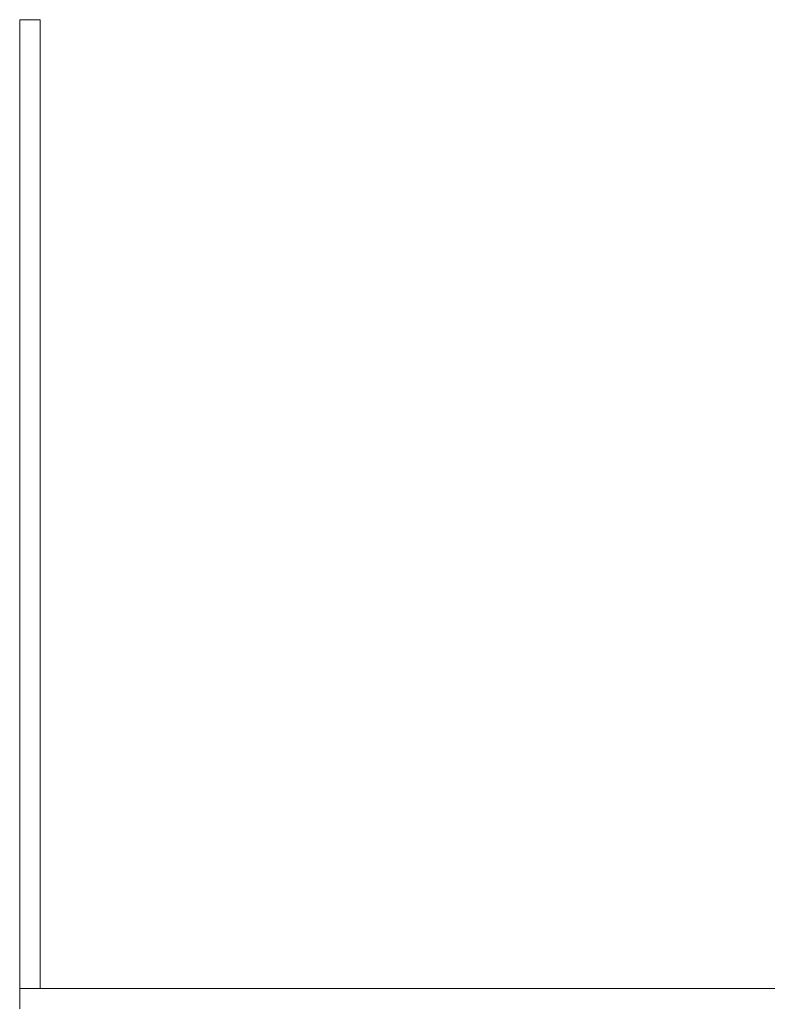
# Model space of a CAD drawing. Header units: millimetres. Extents: x 4476663 to 4477054, y -30323851 to -30323414.
# Tile 184 of 256: x 4476889 to 4476919, y -30323619 to -30323580. Entities that reach past the tile are written whole.
import ezdxf

# ---------------------------------------------------------------- set-up
doc = ezdxf.new("R2010")
doc.units = ezdxf.units.MM
doc.layers.add('IFC-Parede padrão-Contorno', color=44, linetype='Continuous', lineweight=5)

msp = doc.modelspace()

# ---------------------------------------------------------------- linework, layer by layer
at = {"layer": 'IFC-Parede padrão-Contorno', "color": 8, "lineweight": 5}
for p, q in [((4476889.377, -30323602.271), (4476889.377, -30323580.342)), ((4476889.377, -30323580.342), (4476889.582, -30323580.342)), ((4476889.582, -30323580.342), (4476890.043, -30323580.342)), ((4476890.043, -30323580.342), (4476890.177, -30323580.342)), ((4476890.177, -30323590.133), (4476890.177, -30323580.342)), ((4476890.177, -30323612.061), (4476890.177, -30323590.133)), ((4476889.377, -30323608.614), (4476889.377, -30323602.271)), ((4476889.377, -30323618.404), (4476889.377, -30323608.614)), ((4476890.177, -30323618.404), (4476890.177, -30323612.061)), ((4476889.377, -30323618.404), (4476929.219, -30323618.404)), ((4476889.377, -30323618.552), (4476889.377, -30323618.404)), ((4476889.377, -30323618.849), (4476889.377, -30323618.552)), ((4476889.377, -30323619.204), (4476889.377, -30323618.849))]:
    msp.add_line(p, q, dxfattribs=at)

doc.saveas('drawing.dxf')
